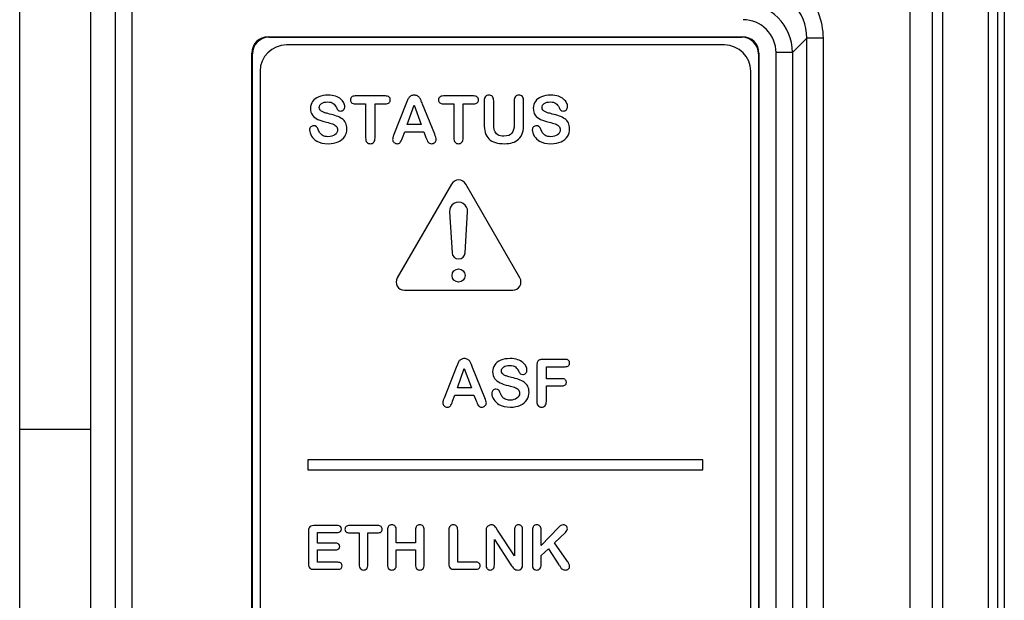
# Model space of a CAD drawing. Header units: millimetres. Extents: x 0 to 2500, y 0 to 2200.
# Tile 41 of 67: x 1763 to 1793, y 1176 to 1193. Entities that reach past the tile are written whole.
import ezdxf

# ---------------------------------------------------------------- set-up
doc = ezdxf.new("R2010")
doc.units = ezdxf.units.MM
doc.header["$LTSCALE"] = 143.407407
doc.layers.add('00_COMPONENTS', color=7, linetype='CONTINUOUS')

msp = doc.modelspace()

# ---------------------------------------------------------------- linework, layer by layer
at = {"layer": '00_COMPONENTS', "color": 7, "linetype": 'CONTINUOUS'}
for p, q in [((1763.237, 1070.638), (1763.237, 1210.138)), ((1765.384, 1210.138), (1765.384, 1071.785)), ((1766.145, 1081.638), (1766.145, 1210.138)), ((1766.644, 1210.138), (1766.644, 1081.638)), ((1790.942, 1209.574), (1790.942, 1096.543)), ((1791.261, 1209.564), (1791.261, 1096.552)), ((1790.266, 1209.258), (1790.266, 1148.094)), ((1792.656, 1096.858), (1792.656, 1209.258)), ((1792.937, 1096.858), (1792.937, 1209.258)), ((1793.137, 1209.108), (1793.137, 1097.008)), ((1770.787, 1192.638), (1785.187, 1192.638)), ((1770.804, 1192.621), (1770.787, 1192.638)), ((1770.804, 1192.621), (1785.17, 1192.621)), ((1785.17, 1192.621), (1785.187, 1192.638)), ((1786.704, 1192.156), (1787.141, 1192.594)), ((1787.641, 1192.594), (1787.141, 1192.594)), ((1787.141, 1149.683), (1787.141, 1192.594)), ((1787.641, 1192.594), (1787.641, 1149.683)), ((1770.304, 1192.121), (1770.287, 1192.139)), ((1770.287, 1161.888), (1770.287, 1192.139)), ((1770.304, 1161.906), (1770.304, 1192.121)), ((1784.637, 1192.388), (1771.337, 1192.388)), ((1785.669, 1192.121), (1785.687, 1192.139)), ((1785.669, 1192.121), (1785.669, 1150.155)), ((1785.687, 1192.139), (1785.687, 1150.138)), ((1786.704, 1192.156), (1786.204, 1192.156)), ((1786.204, 1150.121), (1786.204, 1192.156)), ((1786.704, 1192.156), (1786.704, 1150.121)), ((1770.537, 1191.588), (1770.537, 1150.688)), ((1785.437, 1150.688), (1785.437, 1191.588)), ((1774.344, 1190.839), (1773.426, 1190.839)), ((1775.004, 1190.687), (1774.967, 1190.592)), ((1777.021, 1190.839), (1776.103, 1190.839)), ((1777.342, 1190.688), (1777.342, 1190.003)), ((1777.631, 1189.987), (1777.631, 1190.688)), ((1778.253, 1190.688), (1778.253, 1189.981)), ((1778.541, 1190.003), (1778.541, 1190.688)), ((1773.426, 1190.601), (1773.741, 1190.601)), ((1773.741, 1190.601), (1773.741, 1189.565)), ((1774.029, 1190.601), (1774.344, 1190.601)), ((1774.029, 1189.565), (1774.029, 1190.601)), ((1774.967, 1190.592), (1774.603, 1189.666)), ((1775.003, 1189.971), (1775.214, 1190.559)), ((1775.214, 1190.559), (1775.429, 1189.971)), ((1775.84, 1189.674), (1775.467, 1190.594)), ((1776.103, 1190.601), (1776.418, 1190.601)), ((1776.418, 1190.601), (1776.418, 1189.565)), ((1776.706, 1190.601), (1777.021, 1190.601)), ((1776.706, 1189.565), (1776.706, 1190.601)), ((1774.859, 1189.571), (1774.928, 1189.754)), ((1774.928, 1189.754), (1775.507, 1189.754)), ((1775.429, 1189.971), (1775.003, 1189.971)), ((1775.507, 1189.754), (1775.575, 1189.575)), ((1776.348, 1188.163), (1774.703, 1185.313)), ((1778.426, 1185.313), (1776.781, 1188.163)), ((1776.29, 1187.322), (1776.365, 1186.076)), ((1776.764, 1186.076), (1776.839, 1187.322)), ((1774.919, 1184.938), (1778.21, 1184.938)), ((1776.492, 1182.592), (1776.128, 1181.666)), ((1776.529, 1182.687), (1776.492, 1182.592)), ((1776.528, 1181.971), (1776.739, 1182.559)), ((1776.739, 1182.559), (1776.954, 1181.971)), ((1777.365, 1181.674), (1776.992, 1182.594)), ((1778.943, 1182.662), (1778.943, 1181.565)), ((1779.801, 1182.839), (1779.12, 1182.839)), ((1779.232, 1182.616), (1779.801, 1182.616)), ((1779.232, 1182.252), (1779.232, 1182.616)), ((1779.707, 1182.252), (1779.232, 1182.252)), ((1776.954, 1181.971), (1776.528, 1181.971)), ((1779.232, 1182.035), (1779.707, 1182.035)), ((1779.232, 1181.565), (1779.232, 1182.035)), ((1776.384, 1181.571), (1776.452, 1181.754)), ((1776.452, 1181.754), (1777.032, 1181.754)), ((1777.032, 1181.754), (1777.1, 1181.575)), ((1765.384, 1180.714), (1763.237, 1180.714)), ((1783.987, 1179.788), (1771.987, 1179.788)), ((1771.987, 1179.788), (1771.987, 1179.488)), ((1783.987, 1179.488), (1783.987, 1179.788)), ((1771.987, 1179.488), (1783.987, 1179.488)), ((1772.882, 1177.791), (1772.172, 1177.791)), ((1774.106, 1177.791), (1773.251, 1177.791)), ((1772.007, 1177.626), (1772.007, 1176.628)), ((1772.276, 1177.583), (1772.882, 1177.583)), ((1772.276, 1177.257), (1772.276, 1177.583)), ((1773.251, 1177.569), (1773.545, 1177.569)), ((1773.545, 1177.569), (1773.545, 1176.605)), ((1773.813, 1177.569), (1774.106, 1177.569)), ((1773.813, 1176.605), (1773.813, 1177.569)), ((1774.405, 1177.65), (1774.405, 1176.605)), ((1774.674, 1177.27), (1774.674, 1177.65)), ((1775.254, 1177.65), (1775.254, 1177.27)), ((1775.523, 1176.605), (1775.523, 1177.65)), ((1776.27, 1177.65), (1776.27, 1176.628)), ((1776.539, 1176.684), (1776.539, 1177.65)), ((1777.399, 1177.619), (1777.399, 1176.595)), ((1777.746, 1177.652), (1777.703, 1177.718)), ((1778.263, 1176.87), (1777.746, 1177.652)), ((1778.263, 1177.659), (1778.263, 1176.87)), ((1778.51, 1176.615), (1778.51, 1177.659)), ((1778.806, 1177.65), (1778.806, 1176.663)), ((1779.603, 1177.735), (1779.075, 1177.185)), ((1779.075, 1177.185), (1779.075, 1177.65)), ((1779.481, 1177.27), (1779.807, 1177.58)), ((1772.834, 1177.257), (1772.276, 1177.257)), ((1775.254, 1177.27), (1774.674, 1177.27)), ((1777.651, 1176.595), (1777.651, 1177.372)), ((1777.651, 1177.372), (1778.155, 1176.599)), ((1779.857, 1176.73), (1779.481, 1177.27)), ((1772.276, 1177.055), (1772.834, 1177.055)), ((1772.276, 1176.677), (1772.276, 1177.055)), ((1774.674, 1177.051), (1775.254, 1177.051)), ((1774.674, 1176.605), (1774.674, 1177.051)), ((1775.254, 1177.051), (1775.254, 1176.605)), ((1779.075, 1176.879), (1779.295, 1177.09)), ((1779.075, 1176.605), (1779.075, 1176.879)), ((1779.295, 1177.09), (1779.613, 1176.601)), ((1772.903, 1176.677), (1772.276, 1176.677)), ((1777.084, 1176.684), (1776.539, 1176.684)), ((1772.172, 1176.463), (1772.903, 1176.463)), ((1776.435, 1176.463), (1777.084, 1176.463))]:
    msp.add_line(p, q, dxfattribs=at)
msp.add_circle((1776.565, 1185.388), 0.2, dxfattribs=at)
for centre, radius, start, end in [((1785.643, 1192.594), 1.999, 359.9929, 90.0044), ((1785.644, 1192.595), 1.498, 359.9525, 90.0458), ((1785.204, 1192.155), 1.5, 0.0249, 89.9751), ((1785.205, 1192.156), 0.999, 359.9894, 90.0119), ((1771.337, 1191.588), 0.8, 90, 180), ((1784.637, 1191.588), 0.8, 0, 90), ((1776.565, 1188.038), 0.25, 30, 150), ((1776.565, 1187.338), 0.275, 356.5602, 183.4398), ((1776.565, 1186.088), 0.2, 183.4398, 356.5602), ((1774.919, 1185.188), 0.25, 150, 270), ((1778.21, 1185.188), 0.25, 270, 30), ((1779.709, 1177.634), 1.867, 213.6565, 215.9925), ((1783.298, 1178.749), 4.265, 210.2366, 211.3714)]:
    msp.add_arc(centre, radius, start, end, dxfattribs=at)
for centre, major_axis, start_param, end_param in [((1770.787, 1192.138), (0.354, -0.354), 2.356803, 3.926382), ((1770.805, 1192.121), (0.354, -0.354), 2.356803, 3.926382), ((1785.169, 1192.121), (0.354, 0.354), -0.784789, 0.784789), ((1785.187, 1192.138), (-0.354, -0.354), 2.356803, 3.926382)]:
    msp.add_ellipse(centre, major_axis=major_axis, ratio=0.998783, start_param=start_param, end_param=end_param, dxfattribs=at)
for points in [[(1772.132, 1190.674), (1772.089, 1190.612), (1772.067, 1190.542), (1772.067, 1190.465)], [(1772.317, 1190.814), (1772.236, 1190.781), (1772.174, 1190.734), (1772.132, 1190.674)], [(1772.603, 1190.863), (1772.493, 1190.863), (1772.398, 1190.847), (1772.317, 1190.814)], [(1772.403, 1190.609), (1772.449, 1190.642), (1772.509, 1190.658), (1772.584, 1190.658)], [(1772.584, 1190.658), (1772.664, 1190.658), (1772.722, 1190.643), (1772.759, 1190.612)], [(1772.83, 1190.83), (1772.766, 1190.852), (1772.691, 1190.863), (1772.603, 1190.863)], [(1772.989, 1190.743), (1772.947, 1190.78), (1772.894, 1190.809), (1772.83, 1190.83)], [(1773.082, 1190.631), (1773.062, 1190.67), (1773.031, 1190.708), (1772.989, 1190.743)], [(1773.111, 1190.515), (1773.111, 1190.552), (1773.101, 1190.591), (1773.082, 1190.631)], [(1773.317, 1190.807), (1773.292, 1190.786), (1773.28, 1190.756), (1773.28, 1190.719)], [(1773.28, 1190.719), (1773.28, 1190.683), (1773.292, 1190.654), (1773.316, 1190.633)], [(1773.316, 1190.633), (1773.339, 1190.611), (1773.376, 1190.601), (1773.426, 1190.601)], [(1773.426, 1190.839), (1773.378, 1190.839), (1773.342, 1190.828), (1773.317, 1190.807)], [(1774.455, 1190.806), (1774.431, 1190.827), (1774.394, 1190.839), (1774.344, 1190.839)], [(1774.344, 1190.601), (1774.393, 1190.601), (1774.43, 1190.611), (1774.455, 1190.633)], [(1774.492, 1190.719), (1774.492, 1190.754), (1774.479, 1190.784), (1774.455, 1190.806)], [(1774.455, 1190.633), (1774.479, 1190.654), (1774.492, 1190.683), (1774.492, 1190.719)], [(1775.051, 1190.78), (1775.035, 1190.755), (1775.019, 1190.724), (1775.004, 1190.687)], [(1775.116, 1190.84), (1775.089, 1190.824), (1775.068, 1190.805), (1775.051, 1190.78)], [(1775.216, 1190.863), (1775.177, 1190.863), (1775.143, 1190.856), (1775.116, 1190.84)], [(1775.317, 1190.84), (1775.289, 1190.856), (1775.256, 1190.863), (1775.216, 1190.863)], [(1775.381, 1190.781), (1775.365, 1190.805), (1775.344, 1190.824), (1775.317, 1190.84)], [(1775.424, 1190.704), (1775.412, 1190.731), (1775.398, 1190.757), (1775.381, 1190.781)], [(1775.467, 1190.594), (1775.45, 1190.64), (1775.435, 1190.677), (1775.424, 1190.704)], [(1775.994, 1190.807), (1775.969, 1190.786), (1775.957, 1190.756), (1775.957, 1190.719)], [(1775.957, 1190.719), (1775.957, 1190.683), (1775.969, 1190.654), (1775.993, 1190.633)], [(1775.993, 1190.633), (1776.017, 1190.611), (1776.054, 1190.601), (1776.103, 1190.601)], [(1776.103, 1190.839), (1776.056, 1190.839), (1776.02, 1190.828), (1775.994, 1190.807)], [(1777.132, 1190.806), (1777.108, 1190.827), (1777.071, 1190.839), (1777.021, 1190.839)], [(1777.021, 1190.601), (1777.07, 1190.601), (1777.107, 1190.611), (1777.132, 1190.633)], [(1777.169, 1190.719), (1777.169, 1190.754), (1777.157, 1190.784), (1777.132, 1190.806)], [(1777.132, 1190.633), (1777.157, 1190.654), (1777.169, 1190.683), (1777.169, 1190.719)], [(1777.381, 1190.82), (1777.355, 1190.79), (1777.342, 1190.747), (1777.342, 1190.688)], [(1777.485, 1190.863), (1777.442, 1190.863), (1777.407, 1190.849), (1777.381, 1190.82)], [(1777.591, 1190.82), (1777.565, 1190.849), (1777.53, 1190.863), (1777.485, 1190.863)], [(1777.631, 1190.688), (1777.631, 1190.747), (1777.617, 1190.79), (1777.591, 1190.82)], [(1778.291, 1190.82), (1778.265, 1190.79), (1778.253, 1190.747), (1778.253, 1190.688)], [(1778.395, 1190.863), (1778.352, 1190.863), (1778.317, 1190.849), (1778.291, 1190.82)], [(1778.501, 1190.82), (1778.473, 1190.849), (1778.438, 1190.863), (1778.395, 1190.863)], [(1778.541, 1190.688), (1778.541, 1190.747), (1778.528, 1190.79), (1778.501, 1190.82)], [(1778.896, 1190.674), (1778.853, 1190.612), (1778.831, 1190.542), (1778.831, 1190.465)], [(1779.081, 1190.814), (1778.999, 1190.781), (1778.938, 1190.734), (1778.896, 1190.674)], [(1779.367, 1190.863), (1779.257, 1190.863), (1779.162, 1190.847), (1779.081, 1190.814)], [(1779.167, 1190.609), (1779.212, 1190.642), (1779.273, 1190.658), (1779.348, 1190.658)], [(1779.348, 1190.658), (1779.427, 1190.658), (1779.486, 1190.643), (1779.522, 1190.612)], [(1779.594, 1190.83), (1779.529, 1190.852), (1779.455, 1190.863), (1779.367, 1190.863)], [(1779.753, 1190.743), (1779.71, 1190.78), (1779.658, 1190.809), (1779.594, 1190.83)], [(1779.845, 1190.631), (1779.826, 1190.67), (1779.795, 1190.708), (1779.753, 1190.743)], [(1779.875, 1190.515), (1779.875, 1190.552), (1779.865, 1190.591), (1779.845, 1190.631)], [(1772.067, 1190.465), (1772.067, 1190.382), (1772.087, 1190.313), (1772.128, 1190.257)], [(1772.335, 1190.491), (1772.335, 1190.537), (1772.357, 1190.575), (1772.403, 1190.609)], [(1772.358, 1190.417), (1772.343, 1190.437), (1772.335, 1190.462), (1772.335, 1190.491)], [(1772.422, 1190.363), (1772.395, 1190.378), (1772.374, 1190.396), (1772.358, 1190.417)], [(1772.505, 1190.328), (1772.477, 1190.336), (1772.45, 1190.348), (1772.422, 1190.363)], [(1772.643, 1190.291), (1772.579, 1190.307), (1772.532, 1190.32), (1772.505, 1190.328)], [(1772.759, 1190.612), (1772.795, 1190.582), (1772.826, 1190.54), (1772.853, 1190.487)], [(1772.853, 1190.487), (1772.872, 1190.449), (1772.89, 1190.422), (1772.908, 1190.405)], [(1772.908, 1190.405), (1772.925, 1190.389), (1772.95, 1190.381), (1772.984, 1190.381)], [(1772.984, 1190.381), (1773.02, 1190.381), (1773.05, 1190.395), (1773.074, 1190.422)], [(1773.074, 1190.422), (1773.098, 1190.449), (1773.111, 1190.48), (1773.111, 1190.515)], [(1778.831, 1190.465), (1778.831, 1190.382), (1778.851, 1190.313), (1778.891, 1190.257)], [(1779.099, 1190.491), (1779.099, 1190.537), (1779.121, 1190.575), (1779.167, 1190.609)], [(1779.122, 1190.417), (1779.106, 1190.437), (1779.099, 1190.462), (1779.099, 1190.491)], [(1779.186, 1190.363), (1779.159, 1190.378), (1779.138, 1190.396), (1779.122, 1190.417)], [(1779.269, 1190.328), (1779.241, 1190.336), (1779.213, 1190.348), (1779.186, 1190.363)], [(1779.407, 1190.291), (1779.343, 1190.307), (1779.296, 1190.32), (1779.269, 1190.328)], [(1779.522, 1190.612), (1779.559, 1190.582), (1779.59, 1190.54), (1779.616, 1190.487)], [(1779.616, 1190.487), (1779.635, 1190.449), (1779.654, 1190.422), (1779.671, 1190.405)], [(1779.671, 1190.405), (1779.689, 1190.389), (1779.714, 1190.381), (1779.747, 1190.381)], [(1779.747, 1190.381), (1779.783, 1190.381), (1779.813, 1190.395), (1779.838, 1190.422)], [(1779.838, 1190.422), (1779.862, 1190.449), (1779.875, 1190.48), (1779.875, 1190.515)], [(1772.128, 1190.257), (1772.169, 1190.202), (1772.223, 1190.158), (1772.292, 1190.126)], [(1772.292, 1190.126), (1772.361, 1190.094), (1772.447, 1190.066), (1772.55, 1190.042)], [(1772.55, 1190.042), (1772.626, 1190.025), (1772.687, 1190.008), (1772.733, 1189.993)], [(1772.861, 1190.229), (1772.796, 1190.252), (1772.723, 1190.272), (1772.643, 1190.291)], [(1773.027, 1190.146), (1772.982, 1190.179), (1772.926, 1190.206), (1772.861, 1190.229)], [(1773.134, 1190.023), (1773.109, 1190.073), (1773.073, 1190.114), (1773.027, 1190.146)], [(1773.173, 1189.841), (1773.173, 1189.913), (1773.16, 1189.973), (1773.134, 1190.023)], [(1778.891, 1190.257), (1778.932, 1190.202), (1778.987, 1190.158), (1779.056, 1190.126)], [(1779.056, 1190.126), (1779.125, 1190.094), (1779.21, 1190.066), (1779.313, 1190.042)], [(1779.313, 1190.042), (1779.389, 1190.025), (1779.451, 1190.008), (1779.496, 1189.993)], [(1779.625, 1190.229), (1779.56, 1190.252), (1779.487, 1190.272), (1779.407, 1190.291)], [(1779.791, 1190.146), (1779.745, 1190.179), (1779.69, 1190.206), (1779.625, 1190.229)], [(1779.898, 1190.023), (1779.873, 1190.073), (1779.837, 1190.114), (1779.791, 1190.146)], [(1779.937, 1189.841), (1779.937, 1189.913), (1779.923, 1189.973), (1779.898, 1190.023)], [(1772.076, 1189.898), (1772.052, 1189.872), (1772.04, 1189.843), (1772.04, 1189.808)], [(1772.04, 1189.808), (1772.04, 1189.748), (1772.06, 1189.686), (1772.1, 1189.621)], [(1772.17, 1189.936), (1772.132, 1189.936), (1772.1, 1189.923), (1772.076, 1189.898)], [(1772.246, 1189.906), (1772.225, 1189.926), (1772.2, 1189.936), (1772.17, 1189.936)], [(1772.3, 1189.82), (1772.285, 1189.858), (1772.268, 1189.887), (1772.246, 1189.906)], [(1772.359, 1189.706), (1772.338, 1189.736), (1772.318, 1189.774), (1772.3, 1189.82)], [(1772.733, 1189.993), (1772.778, 1189.977), (1772.815, 1189.954), (1772.844, 1189.925)], [(1772.888, 1189.81), (1772.888, 1189.75), (1772.861, 1189.7), (1772.808, 1189.66)], [(1772.844, 1189.925), (1772.874, 1189.896), (1772.888, 1189.857), (1772.888, 1189.81)], [(1773.106, 1189.609), (1773.151, 1189.677), (1773.173, 1189.755), (1773.173, 1189.841)], [(1777.342, 1190.003), (1777.342, 1189.895), (1777.354, 1189.802), (1777.377, 1189.725)], [(1777.377, 1189.725), (1777.401, 1189.647), (1777.437, 1189.583), (1777.487, 1189.534)], [(1777.657, 1189.787), (1777.64, 1189.84), (1777.631, 1189.907), (1777.631, 1189.987)], [(1777.753, 1189.662), (1777.707, 1189.691), (1777.675, 1189.733), (1777.657, 1189.787)], [(1778.253, 1189.981), (1778.253, 1189.859), (1778.229, 1189.768), (1778.183, 1189.708)], [(1778.386, 1189.527), (1778.446, 1189.583), (1778.487, 1189.649), (1778.508, 1189.723)], [(1778.508, 1189.723), (1778.53, 1189.797), (1778.541, 1189.891), (1778.541, 1190.003)], [(1778.84, 1189.898), (1778.816, 1189.872), (1778.804, 1189.843), (1778.804, 1189.808)], [(1778.804, 1189.808), (1778.804, 1189.748), (1778.823, 1189.686), (1778.864, 1189.621)], [(1778.933, 1189.936), (1778.895, 1189.936), (1778.864, 1189.923), (1778.84, 1189.898)], [(1779.01, 1189.906), (1778.989, 1189.926), (1778.963, 1189.936), (1778.933, 1189.936)], [(1779.064, 1189.82), (1779.049, 1189.858), (1779.032, 1189.887), (1779.01, 1189.906)], [(1779.123, 1189.706), (1779.102, 1189.736), (1779.082, 1189.774), (1779.064, 1189.82)], [(1779.496, 1189.993), (1779.542, 1189.977), (1779.579, 1189.954), (1779.608, 1189.925)], [(1779.652, 1189.81), (1779.652, 1189.75), (1779.625, 1189.7), (1779.571, 1189.66)], [(1779.608, 1189.925), (1779.637, 1189.896), (1779.652, 1189.857), (1779.652, 1189.81)], [(1779.87, 1189.609), (1779.915, 1189.677), (1779.937, 1189.755), (1779.937, 1189.841)], [(1772.1, 1189.621), (1772.141, 1189.557), (1772.194, 1189.507), (1772.259, 1189.469)], [(1772.259, 1189.469), (1772.35, 1189.415), (1772.466, 1189.389), (1772.607, 1189.389)], [(1772.449, 1189.63), (1772.41, 1189.65), (1772.381, 1189.675), (1772.359, 1189.706)], [(1772.599, 1189.601), (1772.537, 1189.601), (1772.487, 1189.611), (1772.449, 1189.63)], [(1772.808, 1189.66), (1772.754, 1189.62), (1772.685, 1189.601), (1772.599, 1189.601)], [(1772.607, 1189.389), (1772.724, 1189.389), (1772.826, 1189.408), (1772.912, 1189.447)], [(1772.912, 1189.447), (1772.997, 1189.486), (1773.061, 1189.54), (1773.106, 1189.609)], [(1773.741, 1189.565), (1773.741, 1189.506), (1773.754, 1189.462), (1773.781, 1189.433)], [(1773.781, 1189.433), (1773.808, 1189.404), (1773.843, 1189.389), (1773.886, 1189.389)], [(1773.886, 1189.389), (1773.928, 1189.389), (1773.962, 1189.404), (1773.989, 1189.432)], [(1773.989, 1189.432), (1774.015, 1189.461), (1774.029, 1189.505), (1774.029, 1189.565)], [(1774.57, 1189.58), (1774.564, 1189.558), (1774.561, 1189.539), (1774.561, 1189.519)], [(1774.561, 1189.519), (1774.561, 1189.485), (1774.575, 1189.455), (1774.603, 1189.429)], [(1774.603, 1189.666), (1774.587, 1189.629), (1774.576, 1189.6), (1774.57, 1189.58)], [(1774.603, 1189.429), (1774.63, 1189.403), (1774.662, 1189.389), (1774.699, 1189.389)], [(1774.699, 1189.389), (1774.742, 1189.389), (1774.772, 1189.402), (1774.791, 1189.426)], [(1774.791, 1189.426), (1774.81, 1189.451), (1774.833, 1189.499), (1774.859, 1189.571)], [(1775.575, 1189.575), (1775.584, 1189.552), (1775.595, 1189.527), (1775.607, 1189.498)], [(1775.607, 1189.498), (1775.62, 1189.469), (1775.632, 1189.447), (1775.643, 1189.433)], [(1775.643, 1189.433), (1775.654, 1189.42), (1775.668, 1189.409), (1775.684, 1189.401)], [(1775.743, 1189.389), (1775.781, 1189.389), (1775.814, 1189.404), (1775.841, 1189.43)], [(1775.884, 1189.521), (1775.884, 1189.552), (1775.868, 1189.604), (1775.84, 1189.674)], [(1775.841, 1189.43), (1775.869, 1189.457), (1775.884, 1189.488), (1775.884, 1189.521)], [(1776.418, 1189.565), (1776.418, 1189.506), (1776.431, 1189.462), (1776.458, 1189.433)], [(1776.458, 1189.433), (1776.486, 1189.404), (1776.521, 1189.389), (1776.563, 1189.389)], [(1776.563, 1189.389), (1776.605, 1189.389), (1776.639, 1189.404), (1776.666, 1189.432)], [(1776.666, 1189.432), (1776.693, 1189.461), (1776.706, 1189.505), (1776.706, 1189.565)], [(1777.487, 1189.534), (1777.537, 1189.484), (1777.601, 1189.447), (1777.681, 1189.424)], [(1777.681, 1189.424), (1777.759, 1189.402), (1777.854, 1189.389), (1777.964, 1189.389)], [(1777.943, 1189.619), (1777.862, 1189.619), (1777.797, 1189.633), (1777.753, 1189.662)], [(1778.183, 1189.708), (1778.136, 1189.648), (1778.056, 1189.619), (1777.943, 1189.619)], [(1777.964, 1189.389), (1778.055, 1189.389), (1778.136, 1189.401), (1778.205, 1189.422)], [(1778.205, 1189.422), (1778.273, 1189.443), (1778.333, 1189.478), (1778.386, 1189.527)], [(1778.864, 1189.621), (1778.905, 1189.557), (1778.958, 1189.507), (1779.023, 1189.469)], [(1779.023, 1189.469), (1779.114, 1189.415), (1779.23, 1189.389), (1779.371, 1189.389)], [(1779.212, 1189.63), (1779.174, 1189.65), (1779.144, 1189.675), (1779.123, 1189.706)], [(1779.363, 1189.601), (1779.301, 1189.601), (1779.25, 1189.611), (1779.212, 1189.63)], [(1779.571, 1189.66), (1779.518, 1189.62), (1779.449, 1189.601), (1779.363, 1189.601)], [(1779.371, 1189.389), (1779.488, 1189.389), (1779.59, 1189.408), (1779.675, 1189.447)], [(1779.675, 1189.447), (1779.761, 1189.486), (1779.825, 1189.54), (1779.87, 1189.609)], [(1775.684, 1189.401), (1775.7, 1189.394), (1775.719, 1189.389), (1775.743, 1189.389)], [(1776.741, 1182.863), (1776.701, 1182.863), (1776.668, 1182.856), (1776.641, 1182.84)], [(1776.841, 1182.84), (1776.814, 1182.856), (1776.781, 1182.863), (1776.741, 1182.863)], [(1778.134, 1182.863), (1778.024, 1182.863), (1777.929, 1182.847), (1777.848, 1182.814)], [(1778.36, 1182.83), (1778.296, 1182.852), (1778.221, 1182.863), (1778.134, 1182.863)], [(1776.576, 1182.78), (1776.559, 1182.755), (1776.544, 1182.724), (1776.529, 1182.687)], [(1776.641, 1182.84), (1776.614, 1182.824), (1776.592, 1182.805), (1776.576, 1182.78)], [(1776.906, 1182.781), (1776.89, 1182.805), (1776.869, 1182.824), (1776.841, 1182.84)], [(1776.948, 1182.704), (1776.937, 1182.731), (1776.923, 1182.757), (1776.906, 1182.781)], [(1776.992, 1182.594), (1776.975, 1182.64), (1776.96, 1182.677), (1776.948, 1182.704)], [(1777.662, 1182.674), (1777.619, 1182.612), (1777.598, 1182.542), (1777.598, 1182.465)], [(1777.848, 1182.814), (1777.766, 1182.781), (1777.705, 1182.734), (1777.662, 1182.674)], [(1777.865, 1182.491), (1777.865, 1182.537), (1777.888, 1182.575), (1777.934, 1182.609)], [(1777.934, 1182.609), (1777.979, 1182.642), (1778.04, 1182.658), (1778.114, 1182.658)], [(1778.114, 1182.658), (1778.194, 1182.658), (1778.253, 1182.643), (1778.289, 1182.612)], [(1778.289, 1182.612), (1778.325, 1182.582), (1778.357, 1182.54), (1778.383, 1182.487)], [(1778.52, 1182.743), (1778.477, 1182.78), (1778.425, 1182.809), (1778.36, 1182.83)], [(1778.612, 1182.631), (1778.593, 1182.67), (1778.562, 1182.708), (1778.52, 1182.743)], [(1778.642, 1182.515), (1778.642, 1182.552), (1778.632, 1182.591), (1778.612, 1182.631)], [(1778.961, 1182.763), (1778.949, 1182.737), (1778.943, 1182.703), (1778.943, 1182.662)], [(1779.019, 1182.821), (1778.993, 1182.809), (1778.973, 1182.789), (1778.961, 1182.763)], [(1779.12, 1182.839), (1779.079, 1182.839), (1779.045, 1182.832), (1779.019, 1182.821)], [(1779.903, 1182.808), (1779.881, 1182.828), (1779.846, 1182.839), (1779.801, 1182.839)], [(1779.801, 1182.616), (1779.846, 1182.616), (1779.881, 1182.626), (1779.903, 1182.646)], [(1779.937, 1182.728), (1779.937, 1182.761), (1779.925, 1182.787), (1779.903, 1182.808)], [(1779.903, 1182.646), (1779.925, 1182.667), (1779.937, 1182.694), (1779.937, 1182.728)], [(1777.598, 1182.465), (1777.598, 1182.382), (1777.617, 1182.313), (1777.658, 1182.257)], [(1777.658, 1182.257), (1777.699, 1182.202), (1777.754, 1182.158), (1777.823, 1182.126)], [(1777.889, 1182.417), (1777.873, 1182.437), (1777.865, 1182.462), (1777.865, 1182.491)], [(1777.953, 1182.363), (1777.926, 1182.378), (1777.904, 1182.396), (1777.889, 1182.417)], [(1778.036, 1182.328), (1778.007, 1182.336), (1777.98, 1182.348), (1777.953, 1182.363)], [(1778.174, 1182.291), (1778.11, 1182.307), (1778.063, 1182.32), (1778.036, 1182.328)], [(1778.391, 1182.229), (1778.326, 1182.252), (1778.254, 1182.272), (1778.174, 1182.291)], [(1778.383, 1182.487), (1778.402, 1182.449), (1778.421, 1182.422), (1778.438, 1182.405)], [(1778.438, 1182.405), (1778.456, 1182.389), (1778.481, 1182.381), (1778.514, 1182.381)], [(1778.514, 1182.381), (1778.55, 1182.381), (1778.58, 1182.395), (1778.605, 1182.422)], [(1778.605, 1182.422), (1778.629, 1182.449), (1778.642, 1182.48), (1778.642, 1182.515)], [(1779.806, 1182.221), (1779.784, 1182.241), (1779.751, 1182.252), (1779.707, 1182.252)], [(1777.823, 1182.126), (1777.892, 1182.094), (1777.977, 1182.066), (1778.08, 1182.042)], [(1778.08, 1182.042), (1778.156, 1182.025), (1778.218, 1182.008), (1778.263, 1181.993)], [(1778.263, 1181.993), (1778.309, 1181.977), (1778.346, 1181.954), (1778.375, 1181.925)], [(1778.558, 1182.146), (1778.512, 1182.179), (1778.457, 1182.206), (1778.391, 1182.229)], [(1778.665, 1182.023), (1778.64, 1182.073), (1778.604, 1182.114), (1778.558, 1182.146)], [(1778.704, 1181.841), (1778.704, 1181.913), (1778.69, 1181.973), (1778.665, 1182.023)], [(1779.707, 1182.035), (1779.75, 1182.035), (1779.783, 1182.044), (1779.805, 1182.064)], [(1779.805, 1182.064), (1779.827, 1182.083), (1779.839, 1182.11), (1779.839, 1182.143)], [(1779.839, 1182.143), (1779.839, 1182.176), (1779.827, 1182.202), (1779.806, 1182.221)], [(1776.128, 1181.666), (1776.112, 1181.629), (1776.101, 1181.6), (1776.095, 1181.58)], [(1777.408, 1181.521), (1777.408, 1181.552), (1777.393, 1181.604), (1777.365, 1181.674)], [(1777.607, 1181.898), (1777.582, 1181.872), (1777.571, 1181.843), (1777.571, 1181.808)], [(1777.571, 1181.808), (1777.571, 1181.748), (1777.59, 1181.686), (1777.631, 1181.621)], [(1777.7, 1181.936), (1777.662, 1181.936), (1777.631, 1181.923), (1777.607, 1181.898)], [(1777.777, 1181.906), (1777.756, 1181.926), (1777.73, 1181.936), (1777.7, 1181.936)], [(1777.831, 1181.82), (1777.816, 1181.858), (1777.798, 1181.887), (1777.777, 1181.906)], [(1777.89, 1181.706), (1777.868, 1181.736), (1777.849, 1181.774), (1777.831, 1181.82)], [(1777.979, 1181.63), (1777.94, 1181.65), (1777.911, 1181.675), (1777.89, 1181.706)], [(1778.338, 1181.66), (1778.285, 1181.62), (1778.216, 1181.601), (1778.13, 1181.601)], [(1778.419, 1181.81), (1778.419, 1181.75), (1778.392, 1181.7), (1778.338, 1181.66)], [(1778.375, 1181.925), (1778.404, 1181.896), (1778.419, 1181.857), (1778.419, 1181.81)], [(1778.637, 1181.609), (1778.681, 1181.677), (1778.704, 1181.755), (1778.704, 1181.841)], [(1776.095, 1181.58), (1776.089, 1181.558), (1776.086, 1181.539), (1776.086, 1181.519)], [(1776.086, 1181.519), (1776.086, 1181.485), (1776.099, 1181.455), (1776.127, 1181.429)], [(1776.127, 1181.429), (1776.155, 1181.403), (1776.187, 1181.389), (1776.224, 1181.389)], [(1776.224, 1181.389), (1776.267, 1181.389), (1776.297, 1181.402), (1776.316, 1181.426)], [(1776.316, 1181.426), (1776.335, 1181.451), (1776.358, 1181.499), (1776.384, 1181.571)], [(1777.1, 1181.575), (1777.109, 1181.552), (1777.12, 1181.527), (1777.132, 1181.498)], [(1777.132, 1181.498), (1777.145, 1181.469), (1777.157, 1181.447), (1777.168, 1181.433)], [(1777.168, 1181.433), (1777.179, 1181.42), (1777.193, 1181.409), (1777.209, 1181.401)], [(1777.209, 1181.401), (1777.225, 1181.394), (1777.244, 1181.389), (1777.267, 1181.389)], [(1777.267, 1181.389), (1777.306, 1181.389), (1777.339, 1181.404), (1777.366, 1181.43)], [(1777.366, 1181.43), (1777.394, 1181.457), (1777.408, 1181.488), (1777.408, 1181.521)], [(1777.631, 1181.621), (1777.672, 1181.557), (1777.724, 1181.507), (1777.79, 1181.469)], [(1777.79, 1181.469), (1777.881, 1181.415), (1777.997, 1181.389), (1778.138, 1181.389)], [(1778.13, 1181.601), (1778.068, 1181.601), (1778.017, 1181.611), (1777.979, 1181.63)], [(1778.138, 1181.389), (1778.254, 1181.389), (1778.357, 1181.408), (1778.442, 1181.447)], [(1778.442, 1181.447), (1778.528, 1181.486), (1778.592, 1181.54), (1778.637, 1181.609)], [(1778.943, 1181.565), (1778.943, 1181.506), (1778.956, 1181.462), (1778.983, 1181.433)], [(1778.983, 1181.433), (1779.01, 1181.404), (1779.045, 1181.389), (1779.088, 1181.389)], [(1779.088, 1181.389), (1779.13, 1181.389), (1779.164, 1181.404), (1779.191, 1181.432)], [(1779.191, 1181.432), (1779.218, 1181.461), (1779.232, 1181.505), (1779.232, 1181.565)], [(1772.078, 1177.773), (1772.053, 1177.763), (1772.035, 1177.744), (1772.024, 1177.72)], [(1772.172, 1177.791), (1772.134, 1177.791), (1772.102, 1177.784), (1772.078, 1177.773)], [(1772.977, 1177.762), (1772.956, 1177.781), (1772.924, 1177.791), (1772.882, 1177.791)], [(1773.009, 1177.687), (1773.009, 1177.718), (1772.998, 1177.743), (1772.977, 1177.762)], [(1773.251, 1177.791), (1773.207, 1177.791), (1773.173, 1177.781), (1773.15, 1177.761)], [(1774.209, 1177.76), (1774.187, 1177.78), (1774.152, 1177.791), (1774.106, 1177.791)], [(1774.44, 1177.773), (1774.416, 1177.745), (1774.405, 1177.705), (1774.405, 1177.65)], [(1774.538, 1177.813), (1774.496, 1177.813), (1774.464, 1177.8), (1774.44, 1177.773)], [(1774.636, 1177.773), (1774.61, 1177.8), (1774.578, 1177.813), (1774.538, 1177.813)], [(1774.674, 1177.65), (1774.674, 1177.705), (1774.661, 1177.745), (1774.636, 1177.773)], [(1775.29, 1177.773), (1775.266, 1177.745), (1775.254, 1177.705), (1775.254, 1177.65)], [(1775.387, 1177.813), (1775.347, 1177.813), (1775.315, 1177.8), (1775.29, 1177.773)], [(1775.485, 1177.773), (1775.46, 1177.8), (1775.427, 1177.813), (1775.387, 1177.813)], [(1775.523, 1177.65), (1775.523, 1177.705), (1775.51, 1177.745), (1775.485, 1177.773)], [(1776.306, 1177.773), (1776.282, 1177.745), (1776.27, 1177.705), (1776.27, 1177.65)], [(1776.403, 1177.813), (1776.363, 1177.813), (1776.331, 1177.8), (1776.306, 1177.773)], [(1776.501, 1177.773), (1776.475, 1177.8), (1776.443, 1177.813), (1776.403, 1177.813)], [(1776.539, 1177.65), (1776.539, 1177.705), (1776.526, 1177.745), (1776.501, 1177.773)], [(1777.47, 1177.787), (1777.443, 1177.77), (1777.424, 1177.748), (1777.414, 1177.721)], [(1777.557, 1177.813), (1777.526, 1177.813), (1777.497, 1177.804), (1777.47, 1177.787)], [(1777.618, 1177.801), (1777.601, 1177.809), (1777.58, 1177.813), (1777.557, 1177.813)], [(1777.663, 1177.77), (1777.651, 1177.783), (1777.635, 1177.793), (1777.618, 1177.801)], [(1777.703, 1177.718), (1777.69, 1177.739), (1777.676, 1177.756), (1777.663, 1177.77)], [(1778.295, 1177.774), (1778.274, 1177.749), (1778.263, 1177.71), (1778.263, 1177.659)], [(1778.385, 1177.813), (1778.347, 1177.813), (1778.317, 1177.8), (1778.295, 1177.774)], [(1778.476, 1177.774), (1778.454, 1177.8), (1778.423, 1177.813), (1778.385, 1177.813)], [(1778.51, 1177.659), (1778.51, 1177.71), (1778.498, 1177.749), (1778.476, 1177.774)], [(1778.841, 1177.773), (1778.818, 1177.745), (1778.806, 1177.705), (1778.806, 1177.65)], [(1778.939, 1177.813), (1778.897, 1177.813), (1778.865, 1177.8), (1778.841, 1177.773)], [(1779.037, 1177.773), (1779.012, 1177.8), (1778.979, 1177.813), (1778.939, 1177.813)], [(1779.075, 1177.65), (1779.075, 1177.705), (1779.062, 1177.745), (1779.037, 1177.773)], [(1779.667, 1177.794), (1779.649, 1177.782), (1779.628, 1177.762), (1779.603, 1177.735)], [(1779.739, 1177.813), (1779.709, 1177.813), (1779.685, 1177.807), (1779.667, 1177.794)], [(1779.832, 1177.779), (1779.808, 1177.802), (1779.777, 1177.813), (1779.739, 1177.813)], [(1779.868, 1177.697), (1779.868, 1177.729), (1779.855, 1177.756), (1779.832, 1177.779)], [(1772.024, 1177.72), (1772.013, 1177.696), (1772.007, 1177.664), (1772.007, 1177.626)], [(1772.882, 1177.583), (1772.924, 1177.583), (1772.956, 1177.592), (1772.977, 1177.611)], [(1772.977, 1177.611), (1772.998, 1177.63), (1773.009, 1177.656), (1773.009, 1177.687)], [(1773.15, 1177.761), (1773.126, 1177.741), (1773.115, 1177.714), (1773.115, 1177.679)], [(1773.115, 1177.679), (1773.115, 1177.646), (1773.126, 1177.619), (1773.149, 1177.598)], [(1773.149, 1177.598), (1773.171, 1177.579), (1773.205, 1177.569), (1773.251, 1177.569)], [(1774.106, 1177.569), (1774.151, 1177.569), (1774.186, 1177.579), (1774.209, 1177.599)], [(1774.244, 1177.679), (1774.244, 1177.712), (1774.232, 1177.739), (1774.209, 1177.76)], [(1774.209, 1177.599), (1774.232, 1177.619), (1774.244, 1177.646), (1774.244, 1177.679)], [(1777.414, 1177.721), (1777.404, 1177.696), (1777.399, 1177.662), (1777.399, 1177.619)], [(1779.807, 1177.58), (1779.847, 1177.618), (1779.868, 1177.657), (1779.868, 1177.697)], [(1772.925, 1177.229), (1772.905, 1177.247), (1772.875, 1177.257), (1772.834, 1177.257)], [(1772.956, 1177.157), (1772.956, 1177.187), (1772.945, 1177.211), (1772.925, 1177.229)], [(1772.834, 1177.055), (1772.875, 1177.055), (1772.906, 1177.064), (1772.926, 1177.083)], [(1772.926, 1177.083), (1772.946, 1177.102), (1772.956, 1177.126), (1772.956, 1177.157)], [(1772.007, 1176.628), (1772.007, 1176.57), (1772.02, 1176.528), (1772.045, 1176.502)], [(1772.998, 1176.647), (1772.976, 1176.667), (1772.944, 1176.677), (1772.903, 1176.677)], [(1773.03, 1176.569), (1773.03, 1176.602), (1773.019, 1176.627), (1772.998, 1176.647)], [(1772.998, 1176.492), (1773.019, 1176.512), (1773.03, 1176.538), (1773.03, 1176.569)], [(1773.545, 1176.605), (1773.545, 1176.549), (1773.556, 1176.509), (1773.582, 1176.481)], [(1773.775, 1176.481), (1773.8, 1176.508), (1773.813, 1176.548), (1773.813, 1176.605)], [(1774.405, 1176.605), (1774.405, 1176.55), (1774.416, 1176.509), (1774.441, 1176.481)], [(1774.636, 1176.481), (1774.661, 1176.509), (1774.674, 1176.549), (1774.674, 1176.605)], [(1775.254, 1176.605), (1775.254, 1176.55), (1775.266, 1176.509), (1775.29, 1176.481)], [(1775.485, 1176.481), (1775.51, 1176.509), (1775.523, 1176.549), (1775.523, 1176.605)], [(1776.27, 1176.628), (1776.27, 1176.57), (1776.283, 1176.528), (1776.308, 1176.502)], [(1777.183, 1176.652), (1777.16, 1176.673), (1777.127, 1176.684), (1777.084, 1176.684)], [(1777.219, 1176.573), (1777.219, 1176.605), (1777.207, 1176.631), (1777.183, 1176.652)], [(1777.184, 1176.493), (1777.207, 1176.513), (1777.219, 1176.54), (1777.219, 1176.573)], [(1777.399, 1176.595), (1777.399, 1176.544), (1777.41, 1176.506), (1777.433, 1176.48)], [(1777.615, 1176.48), (1777.639, 1176.505), (1777.651, 1176.544), (1777.651, 1176.595)], [(1778.365, 1176.441), (1778.461, 1176.441), (1778.51, 1176.499), (1778.51, 1176.615)], [(1778.806, 1176.663), (1778.806, 1176.621), (1778.807, 1176.588), (1778.809, 1176.567)], [(1778.809, 1176.567), (1778.811, 1176.544), (1778.815, 1176.524), (1778.824, 1176.508)], [(1779.037, 1176.481), (1779.062, 1176.508), (1779.075, 1176.548), (1779.075, 1176.605)], [(1779.917, 1176.632), (1779.903, 1176.66), (1779.884, 1176.693), (1779.857, 1176.73)], [(1779.937, 1176.55), (1779.937, 1176.576), (1779.93, 1176.604), (1779.917, 1176.632)], [(1772.045, 1176.502), (1772.071, 1176.476), (1772.113, 1176.463), (1772.172, 1176.463)], [(1772.903, 1176.463), (1772.944, 1176.463), (1772.976, 1176.472), (1772.998, 1176.492)], [(1773.582, 1176.481), (1773.607, 1176.454), (1773.64, 1176.441), (1773.679, 1176.441)], [(1773.679, 1176.441), (1773.718, 1176.441), (1773.75, 1176.454), (1773.775, 1176.481)], [(1774.441, 1176.481), (1774.464, 1176.455), (1774.497, 1176.441), (1774.538, 1176.441)], [(1774.538, 1176.441), (1774.578, 1176.441), (1774.61, 1176.454), (1774.636, 1176.481)], [(1775.29, 1176.481), (1775.314, 1176.455), (1775.346, 1176.441), (1775.387, 1176.441)], [(1775.387, 1176.441), (1775.427, 1176.441), (1775.46, 1176.454), (1775.485, 1176.481)], [(1776.308, 1176.502), (1776.333, 1176.476), (1776.376, 1176.463), (1776.435, 1176.463)], [(1777.084, 1176.463), (1777.127, 1176.463), (1777.161, 1176.473), (1777.184, 1176.493)], [(1777.433, 1176.48), (1777.456, 1176.454), (1777.487, 1176.441), (1777.525, 1176.441)], [(1777.525, 1176.441), (1777.561, 1176.441), (1777.592, 1176.454), (1777.615, 1176.48)], [(1778.198, 1176.537), (1778.213, 1176.517), (1778.228, 1176.499), (1778.245, 1176.484)], [(1778.245, 1176.484), (1778.262, 1176.469), (1778.28, 1176.459), (1778.3, 1176.451)], [(1778.3, 1176.451), (1778.319, 1176.444), (1778.341, 1176.441), (1778.365, 1176.441)], [(1778.824, 1176.508), (1778.835, 1176.487), (1778.851, 1176.471), (1778.873, 1176.459)], [(1778.873, 1176.459), (1778.894, 1176.447), (1778.916, 1176.441), (1778.939, 1176.441)], [(1778.939, 1176.441), (1778.979, 1176.441), (1779.012, 1176.454), (1779.037, 1176.481)], [(1779.656, 1176.528), (1779.673, 1176.501), (1779.692, 1176.481), (1779.716, 1176.465)], [(1779.716, 1176.465), (1779.74, 1176.449), (1779.769, 1176.441), (1779.807, 1176.441)], [(1779.807, 1176.441), (1779.847, 1176.441), (1779.878, 1176.452), (1779.902, 1176.473)], [(1779.902, 1176.473), (1779.925, 1176.495), (1779.937, 1176.52), (1779.937, 1176.55)]]:
    msp.add_open_spline(points, degree=3, dxfattribs=at)

doc.saveas('drawing.dxf')
